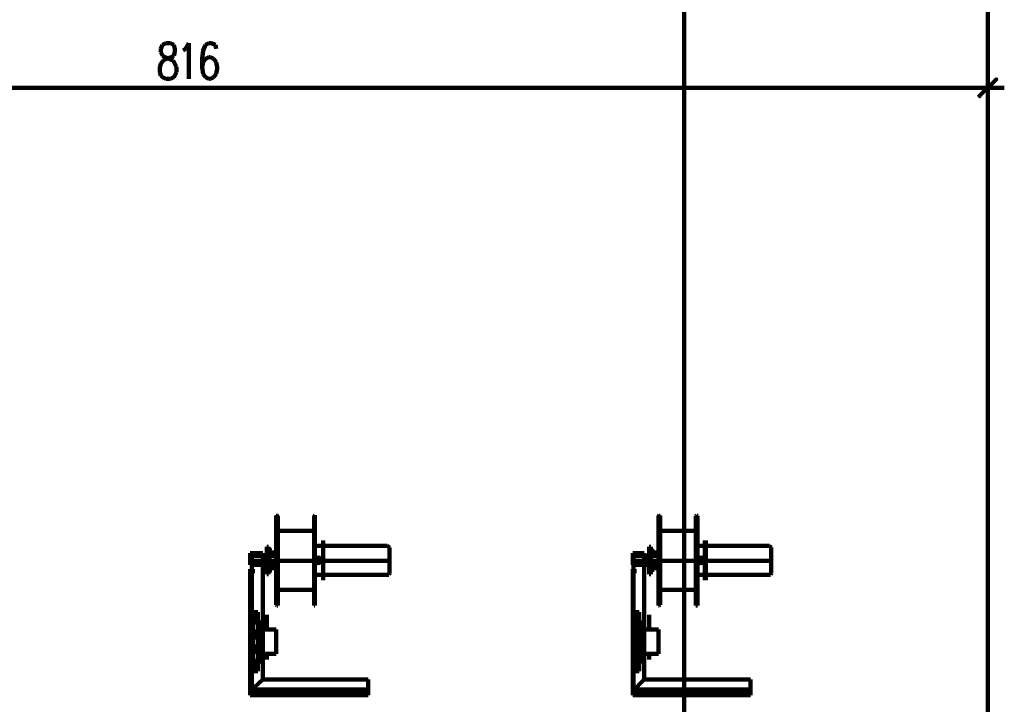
# Model space of a CAD drawing. Header units: inches. Extents: x -1901 to 7725, y 4299 to 7113.
# Tile 167 of 180: x 2287 to 2789, y 6236 to 6585. Entities that reach past the tile are written whole.
import ezdxf

# ---------------------------------------------------------------- set-up
doc = ezdxf.new("R2010")
doc.units = ezdxf.units.IN
doc.header["$MEASUREMENT"] = 0
for name, color, linetype in [('at_Entity', 7, 'Continuous'), ('at_Rect', 7, 'Continuous'), ('at_Solid', 7, 'Continuous')]:
    doc.layers.add(name, color=color, linetype=linetype)

msp = doc.modelspace()

# ---------------------------------------------------------------- hatches: boundary and pattern name
at = {"layer": 'at_Solid'}
for points in [[(2785.08, 6555.37), (2776.21, 6545.24), (2775.36, 6546.08)], [(2785.5, 6554.95), (2785.08, 6555.37), (2776.21, 6545.24)]]:
    msp.add_hatch(color=7, dxfattribs=at).paths.add_polyline_path(points)

# ---------------------------------------------------------------- linework, layer by layer
at = {"layer": 'at_Entity', "color": 7, "lineweight": 211}
for p, q in [((2780.43, 6969.75), (2780.43, 5508.67)), ((2625.83, 5514.16), (2625.83, 6647.88)), ((2360.14, 6572.27), (2359.3, 6570.16)), ((2359.3, 6570.16), (2359.3, 6568.47)), ((2359.3, 6568.47), (2360.14, 6566.78)), ((2361.83, 6573.11), (2360.14, 6572.27)), ((2364.36, 6573.11), (2361.83, 6573.11)), ((2366.05, 6572.27), (2364.36, 6573.11)), ((2366.48, 6570.16), (2366.05, 6572.27)), ((2366.05, 6566.78), (2366.48, 6568.47)), ((2366.48, 6568.47), (2366.48, 6570.16)), ((2370.7, 6569.31), (2371.97, 6570.16)), ((2371.97, 6570.16), (2373.66, 6573.11)), ((2373.66, 6573.11), (2373.66, 6554.95)), ((2380.84, 6569.31), (2380.42, 6565.09)), ((2382.11, 6572.27), (2380.84, 6569.31)), ((2383.79, 6573.11), (2382.11, 6572.27)), ((2385.06, 6573.11), (2383.79, 6573.11)), ((2387.17, 6572.27), (2385.06, 6573.11)), ((2387.6, 6570.16), (2387.17, 6572.27)), ((2359.3, 6562.56), (2360.56, 6564.24)), ((2360.14, 6566.78), (2361.41, 6565.93)), ((2360.56, 6564.24), (2362.25, 6565.09)), ((2361.41, 6565.93), (2363.52, 6565.09)), ((2362.25, 6565.09), (2364.79, 6565.93)), ((2363.52, 6565.09), (2365.63, 6564.24)), ((2364.79, 6565.93), (2366.05, 6566.78)), ((2365.63, 6564.24), (2366.48, 6562.56)), ((2380.42, 6565.09), (2380.42, 6560.86)), ((2380.84, 6563.4), (2380.42, 6560.86)), ((2382.11, 6565.09), (2380.84, 6563.4)), ((2383.79, 6565.93), (2382.11, 6565.09)), ((2384.64, 6565.93), (2383.79, 6565.93)), ((2386.33, 6565.09), (2384.64, 6565.93)), ((2387.6, 6563.4), (2386.33, 6565.09)), ((2388.02, 6560.86), (2387.6, 6563.4)), ((2358.87, 6560.86), (2359.3, 6562.56)), ((2358.87, 6558.33), (2358.87, 6560.86)), ((2359.3, 6556.64), (2358.87, 6558.33)), ((2366.48, 6562.56), (2367.32, 6560.86)), ((2367.32, 6558.33), (2366.48, 6556.64)), ((2367.32, 6560.86), (2367.32, 6558.33)), ((2380.42, 6560.86), (2380.84, 6557.48)), ((2387.6, 6557.48), (2388.02, 6560.02)), ((2388.02, 6560.02), (2388.02, 6560.86)), ((2360.14, 6555.79), (2359.3, 6556.64)), ((2361.83, 6554.95), (2360.14, 6555.79)), ((2364.36, 6554.95), (2361.83, 6554.95)), ((2366.05, 6555.79), (2364.36, 6554.95)), ((2366.48, 6556.64), (2366.05, 6555.79)), ((2380.84, 6557.48), (2382.11, 6555.79)), ((2382.11, 6555.79), (2383.79, 6554.95)), ((2383.79, 6554.95), (2384.64, 6554.95)), ((2384.64, 6554.95), (2386.33, 6555.79)), ((2386.33, 6555.79), (2387.6, 6557.48)), ((2775.78, 6545.66), (2785.08, 6554.95)), ((2780.43, 6557.91), (2780.43, 6543.13)), ((1971.95, 6550.3), (2774.94, 6550.3)), ((2772.41, 6550.3), (2788.88, 6550.3)), ((2418.86, 6332.34), (2418.43, 6332.77)), ((2418.43, 6332.77), (2418.43, 6332.34)), ((2437.86, 6332.77), (2437.44, 6332.34)), ((2437.86, 6332.34), (2437.86, 6332.77)), ((2613.16, 6332.77), (2612.74, 6332.34)), ((2613.16, 6332.34), (2613.16, 6332.77)), ((2632.17, 6332.77), (2631.74, 6332.34)), ((2632.59, 6332.34), (2632.17, 6332.77)), ((2418.01, 6332.34), (2418.01, 6287.15)), ((2418.43, 6332.34), (2418.01, 6332.34)), ((2418.86, 6324.74), (2418.86, 6332.34)), ((2437.44, 6324.74), (2437.44, 6332.34)), ((2437.86, 6332.34), (2437.86, 6287.15)), ((2612.74, 6332.34), (2612.74, 6287.15)), ((2613.58, 6332.34), (2613.16, 6332.34)), ((2613.58, 6324.74), (2613.58, 6332.34)), ((2631.74, 6324.74), (2631.74, 6332.34)), ((2632.59, 6332.34), (2632.59, 6287.15)), ((2437.44, 6324.74), (2418.86, 6324.74)), ((2418.86, 6287.15), (2418.86, 6324.74)), ((2437.44, 6287.15), (2437.44, 6324.74)), ((2631.74, 6324.74), (2613.58, 6324.74)), ((2613.58, 6287.15), (2613.58, 6324.74)), ((2631.74, 6287.15), (2631.74, 6324.74)), ((2442.09, 6319.68), (2442.09, 6299.82)), ((2636.82, 6319.68), (2636.82, 6299.82)), ((2406.18, 6313.34), (2404.92, 6313.34)), ((2404.92, 6313.34), (2404.92, 6307.42)), ((2404.92, 6313.34), (2411.25, 6313.34)), ((2404.92, 6313.34), (2404.92, 6309.54)), ((2404.92, 6307.85), (2404.92, 6312.91)), ((2405.76, 6313.34), (2405.76, 6244.06)), ((2411.25, 6313.34), (2411.25, 6249.13)), ((2413.36, 6316.71), (2414.21, 6316.71)), ((2413.36, 6312.07), (2413.36, 6316.71)), ((2415.9, 6314.6), (2413.78, 6314.6)), ((2414.21, 6316.71), (2414.21, 6312.07)), ((2414.21, 6315.87), (2414.21, 6309.54)), ((2418.01, 6313.76), (2415.48, 6313.76)), ((2441.24, 6317.14), (2437.86, 6317.14)), ((2474.61, 6317.14), (2442.93, 6317.14)), ((2475.45, 6316.71), (2474.61, 6317.14)), ((2475.88, 6316.3), (2475.45, 6316.71)), ((2475.88, 6316.3), (2475.88, 6309.54)), ((2600.49, 6313.34), (2599.64, 6313.34)), ((2599.64, 6313.34), (2599.64, 6307.42)), ((2599.64, 6313.34), (2605.56, 6313.34)), ((2599.64, 6313.34), (2599.64, 6309.54)), ((2599.64, 6307.85), (2599.64, 6312.91)), ((2600.07, 6313.34), (2600.07, 6244.06)), ((2605.56, 6313.34), (2605.56, 6249.13)), ((2608.09, 6316.71), (2608.93, 6316.71)), ((2608.09, 6312.07), (2608.09, 6316.71)), ((2610.62, 6314.6), (2608.09, 6314.6)), ((2608.93, 6316.71), (2608.93, 6312.07)), ((2608.93, 6315.87), (2608.93, 6309.54)), ((2612.74, 6313.76), (2609.78, 6313.76)), ((2635.54, 6317.14), (2632.59, 6317.14)), ((2669.34, 6317.14), (2637.66, 6317.14)), ((2669.76, 6316.71), (2669.34, 6317.14)), ((2670.18, 6316.3), (2669.76, 6316.71)), ((2670.18, 6316.3), (2670.18, 6309.54)), ((2411.25, 6312.07), (2406.18, 6312.07)), ((2414.21, 6309.54), (2406.18, 6309.54)), ((2411.25, 6312.07), (2418.43, 6312.07)), ((2414.21, 6311.65), (2411.25, 6311.65)), ((2411.25, 6311.65), (2411.25, 6309.54)), ((2475.88, 6309.54), (2411.25, 6309.54)), ((2411.25, 6309.54), (2411.25, 6307.85)), ((2411.25, 6307.85), (2414.21, 6307.85)), ((2412.52, 6307.85), (2412.52, 6311.65)), ((2412.52, 6311.65), (2412.52, 6307.85)), ((2413.36, 6312.07), (2413.36, 6307.42)), ((2413.36, 6312.07), (2414.21, 6312.07)), ((2413.36, 6307.42), (2413.36, 6312.07)), ((2414.21, 6312.07), (2414.21, 6307.42)), ((2414.21, 6309.54), (2414.21, 6303.62)), ((2441.66, 6309.54), (2437.44, 6309.54)), ((2438.29, 6310.38), (2439.55, 6311.22)), ((2438.71, 6310.8), (2438.29, 6309.54)), ((2438.29, 6309.11), (2438.29, 6310.38)), ((2438.29, 6309.54), (2438.71, 6308.69)), ((2439.55, 6308.27), (2438.29, 6309.11)), ((2439.55, 6311.22), (2438.71, 6310.8)), ((2438.71, 6308.69), (2439.55, 6308.27)), ((2439.55, 6312.07), (2439.55, 6307.42)), ((2439.55, 6311.22), (2440.82, 6310.38)), ((2440.4, 6310.8), (2439.55, 6311.22)), ((2440.82, 6309.11), (2439.55, 6308.27)), ((2439.55, 6308.27), (2440.4, 6308.69)), ((2440.82, 6309.54), (2440.4, 6310.8)), ((2440.4, 6308.69), (2440.82, 6309.54)), ((2440.82, 6310.38), (2440.82, 6309.11)), ((2475.88, 6309.54), (2475.88, 6303.2)), ((2605.56, 6312.07), (2600.49, 6312.07)), ((2608.93, 6309.54), (2600.49, 6309.54)), ((2605.56, 6312.07), (2612.74, 6312.07)), ((2608.93, 6311.65), (2605.98, 6311.65)), ((2605.98, 6311.65), (2605.98, 6309.54)), ((2670.18, 6309.54), (2605.98, 6309.54)), ((2605.98, 6309.54), (2605.98, 6307.85)), ((2605.98, 6307.85), (2608.93, 6307.85)), ((2606.82, 6307.85), (2606.82, 6311.65)), ((2607.24, 6311.65), (2607.24, 6307.85)), ((2608.09, 6312.07), (2608.09, 6307.42)), ((2608.09, 6312.07), (2608.93, 6312.07)), ((2608.09, 6307.42), (2608.09, 6312.07)), ((2608.93, 6312.07), (2608.93, 6307.42)), ((2608.93, 6309.54), (2608.93, 6303.62)), ((2636.39, 6309.54), (2632.17, 6309.54)), ((2632.59, 6310.38), (2634.28, 6311.22)), ((2633.01, 6310.8), (2632.59, 6309.54)), ((2632.59, 6309.11), (2632.59, 6310.38)), ((2632.59, 6309.54), (2633.01, 6308.69)), ((2634.28, 6308.27), (2632.59, 6309.11)), ((2634.28, 6311.22), (2633.01, 6310.8)), ((2633.01, 6308.69), (2634.28, 6308.27)), ((2634.28, 6312.07), (2634.28, 6307.42)), ((2634.28, 6311.22), (2635.54, 6310.38)), ((2635.12, 6310.8), (2634.28, 6311.22)), ((2635.54, 6309.11), (2634.28, 6308.27)), ((2634.28, 6308.27), (2635.12, 6308.69)), ((2635.54, 6309.54), (2635.12, 6310.8)), ((2635.12, 6308.69), (2635.54, 6309.54)), ((2635.54, 6310.38), (2635.54, 6309.11)), ((2670.18, 6309.54), (2670.18, 6303.2)), ((2404.92, 6307.42), (2406.18, 6307.42)), ((2404.92, 6305.31), (2404.92, 6303.2)), ((2404.92, 6303.2), (2404.92, 6243.22)), ((2404.92, 6303.2), (2406.18, 6303.2)), ((2411.25, 6307.42), (2406.18, 6307.42)), ((2406.18, 6303.2), (2406.18, 6305.31)), ((2418.43, 6307.42), (2411.25, 6307.42)), ((2413.36, 6302.78), (2413.36, 6307.42)), ((2414.21, 6307.42), (2413.36, 6307.42)), ((2415.9, 6304.89), (2413.36, 6304.89)), ((2414.21, 6302.78), (2413.36, 6302.78)), ((2414.21, 6307.42), (2414.21, 6302.78)), ((2418.01, 6305.73), (2415.48, 6305.73)), ((2475.45, 6302.36), (2475.88, 6303.2)), ((2599.64, 6307.42), (2600.49, 6307.42)), ((2599.64, 6305.31), (2599.64, 6303.2)), ((2599.64, 6303.2), (2599.64, 6243.22)), ((2599.64, 6303.2), (2600.49, 6303.2)), ((2605.56, 6307.42), (2600.49, 6307.42)), ((2600.49, 6303.2), (2600.49, 6305.31)), ((2612.74, 6307.42), (2605.56, 6307.42)), ((2608.09, 6302.78), (2608.09, 6307.42)), ((2608.93, 6307.42), (2608.09, 6307.42)), ((2610.62, 6304.89), (2608.09, 6304.89)), ((2608.93, 6302.78), (2608.09, 6302.78)), ((2608.93, 6307.42), (2608.93, 6302.78)), ((2612.74, 6305.73), (2609.78, 6305.73)), ((2669.76, 6302.36), (2670.18, 6303.2)), ((2440.82, 6302.36), (2437.86, 6302.36)), ((2474.61, 6302.36), (2442.93, 6302.36)), ((2474.61, 6302.36), (2475.45, 6302.36)), ((2635.54, 6302.36), (2632.59, 6302.36)), ((2669.34, 6302.36), (2637.66, 6302.36)), ((2669.34, 6302.36), (2669.76, 6302.36)), ((2437.44, 6294.75), (2418.86, 6294.75)), ((2631.74, 6294.75), (2613.58, 6294.75)), ((2406.18, 6283.35), (2406.18, 6253.36)), ((2406.6, 6283.35), (2406.18, 6283.35)), ((2407.87, 6283.35), (2406.6, 6283.35)), ((2406.6, 6277.01), (2406.6, 6283.35)), ((2408.72, 6283.35), (2407.87, 6283.35)), ((2407.87, 6277.01), (2407.87, 6283.35)), ((2408.72, 6253.36), (2408.72, 6283.35)), ((2418.01, 6287.15), (2418.43, 6286.73)), ((2418.43, 6286.73), (2418.86, 6286.73)), ((2418.86, 6286.73), (2418.86, 6287.15)), ((2437.44, 6287.15), (2437.44, 6286.73)), ((2437.44, 6286.73), (2437.86, 6286.73)), ((2437.86, 6286.73), (2437.86, 6287.15)), ((2600.91, 6283.35), (2600.91, 6253.36)), ((2601.33, 6283.35), (2600.91, 6283.35)), ((2602.6, 6283.35), (2601.33, 6283.35)), ((2601.33, 6277.01), (2601.33, 6283.35)), ((2603.02, 6283.35), (2602.6, 6283.35)), ((2602.6, 6277.01), (2602.6, 6283.35)), ((2603.02, 6253.36), (2603.02, 6283.35)), ((2612.74, 6287.15), (2612.74, 6286.73)), ((2612.74, 6286.73), (2613.16, 6286.73)), ((2613.16, 6286.73), (2613.58, 6287.15)), ((2631.74, 6287.15), (2631.74, 6286.73)), ((2631.74, 6286.73), (2632.59, 6286.73)), ((2632.59, 6286.73), (2632.59, 6287.15)), ((2409.14, 6279.12), (2408.72, 6279.12)), ((2408.72, 6277.43), (2408.72, 6279.12)), ((2408.72, 6277.43), (2409.14, 6277.43)), ((2408.72, 6276.17), (2408.72, 6277.43)), ((2409.14, 6277.43), (2409.14, 6279.12)), ((2409.14, 6277.43), (2409.14, 6276.17)), ((2413.36, 6282.08), (2413.36, 6274.48)), ((2603.44, 6279.12), (2603.02, 6279.12)), ((2603.02, 6277.43), (2603.02, 6279.12)), ((2603.02, 6277.43), (2603.44, 6277.43)), ((2603.02, 6276.17), (2603.02, 6277.43)), ((2603.44, 6277.43), (2603.44, 6279.12)), ((2603.44, 6277.43), (2603.44, 6276.17)), ((2608.09, 6282.08), (2608.09, 6274.48)), ((2406.6, 6269.41), (2406.6, 6274.48)), ((2407.87, 6269.41), (2407.87, 6274.48)), ((2408.29, 6276.59), (2409.14, 6276.59)), ((2408.72, 6272.79), (2408.72, 6276.17)), ((2409.14, 6276.17), (2408.72, 6276.17)), ((2409.14, 6272.79), (2408.72, 6272.79)), ((2408.72, 6271.94), (2408.72, 6272.79)), ((2409.14, 6276.17), (2409.14, 6272.79)), ((2409.14, 6274.48), (2413.36, 6274.48)), ((2409.14, 6262.23), (2409.14, 6274.48)), ((2409.14, 6272.79), (2409.14, 6271.94)), ((2413.36, 6274.48), (2418.01, 6274.48)), ((2418.01, 6274.48), (2418.01, 6262.23)), ((2601.33, 6269.41), (2601.33, 6274.48)), ((2602.6, 6269.41), (2602.6, 6274.48)), ((2603.02, 6276.59), (2603.87, 6276.59)), ((2603.02, 6272.79), (2603.02, 6276.17)), ((2603.44, 6276.17), (2603.02, 6276.17)), ((2603.44, 6272.79), (2603.02, 6272.79)), ((2603.02, 6271.94), (2603.02, 6272.79)), ((2603.44, 6276.17), (2603.44, 6272.79)), ((2603.44, 6274.48), (2608.09, 6274.48)), ((2603.44, 6262.23), (2603.44, 6274.48)), ((2603.44, 6272.79), (2603.44, 6271.94)), ((2608.09, 6274.48), (2612.74, 6274.48)), ((2612.74, 6274.48), (2612.74, 6262.23)), ((2409.98, 6272.37), (2407.87, 6272.37)), ((2408.29, 6272.37), (2409.14, 6272.37)), ((2409.14, 6271.94), (2408.72, 6271.94)), ((2408.72, 6264.34), (2408.72, 6271.94)), ((2409.14, 6271.94), (2409.14, 6264.34)), ((2604.71, 6272.37), (2602.18, 6272.37)), ((2603.02, 6272.37), (2603.87, 6272.37)), ((2603.44, 6271.94), (2603.02, 6271.94)), ((2603.02, 6264.34), (2603.02, 6271.94)), ((2603.44, 6271.94), (2603.44, 6264.34)), ((2406.6, 6262.23), (2406.6, 6266.87)), ((2407.87, 6262.23), (2407.87, 6266.87)), ((2408.29, 6264.34), (2409.98, 6264.34)), ((2408.29, 6264.34), (2409.14, 6264.34)), ((2409.14, 6264.34), (2408.72, 6264.34)), ((2408.72, 6263.92), (2408.72, 6264.34)), ((2409.14, 6263.92), (2408.72, 6263.92)), ((2408.72, 6260.54), (2408.72, 6263.92)), ((2409.14, 6264.34), (2409.14, 6263.92)), ((2409.14, 6263.92), (2409.14, 6260.54)), ((2601.33, 6262.23), (2601.33, 6266.87)), ((2602.6, 6262.23), (2602.6, 6266.87)), ((2603.02, 6264.34), (2604.71, 6264.34)), ((2603.44, 6264.34), (2603.02, 6264.34)), ((2603.02, 6263.92), (2603.02, 6264.34)), ((2603.02, 6264.34), (2603.87, 6264.34)), ((2603.44, 6263.92), (2603.02, 6263.92)), ((2603.02, 6260.54), (2603.02, 6263.92)), ((2603.44, 6264.34), (2603.44, 6263.92)), ((2603.44, 6263.92), (2603.44, 6260.54)), ((2406.6, 6253.36), (2406.6, 6259.69)), ((2407.87, 6253.36), (2407.87, 6259.69)), ((2408.29, 6259.69), (2409.14, 6259.69)), ((2409.14, 6260.54), (2408.72, 6260.54)), ((2408.72, 6259.27), (2408.72, 6260.54)), ((2408.72, 6259.27), (2408.72, 6257.16)), ((2409.14, 6259.27), (2408.72, 6259.27)), ((2413.36, 6262.23), (2409.14, 6262.23)), ((2409.14, 6260.54), (2409.14, 6259.27)), ((2409.14, 6259.27), (2409.14, 6257.16)), ((2418.01, 6262.23), (2413.36, 6262.23)), ((2413.36, 6259.27), (2413.36, 6262.23)), ((2601.33, 6253.36), (2601.33, 6259.69)), ((2602.6, 6253.36), (2602.6, 6259.69)), ((2603.44, 6260.54), (2603.02, 6260.54)), ((2603.02, 6259.27), (2603.02, 6260.54)), ((2603.02, 6259.69), (2603.87, 6259.69)), ((2603.02, 6259.27), (2603.02, 6257.16)), ((2603.44, 6259.27), (2603.02, 6259.27)), ((2608.09, 6262.23), (2603.44, 6262.23)), ((2603.44, 6260.54), (2603.44, 6259.27)), ((2603.44, 6259.27), (2603.44, 6257.16)), ((2612.74, 6262.23), (2608.09, 6262.23)), ((2608.09, 6259.27), (2608.09, 6262.23)), ((2406.18, 6253.36), (2406.6, 6253.36)), ((2406.6, 6253.36), (2407.87, 6253.36)), ((2407.87, 6253.36), (2408.72, 6253.36)), ((2408.72, 6257.16), (2409.14, 6257.16)), ((2600.91, 6253.36), (2601.33, 6253.36)), ((2601.33, 6253.36), (2602.6, 6253.36)), ((2602.6, 6253.36), (2603.02, 6253.36)), ((2603.02, 6257.16), (2603.44, 6257.16)), ((2404.92, 6243.22), (2411.25, 6249.13)), ((2404.92, 6243.22), (2411.25, 6249.13)), ((2464.9, 6249.13), (2411.25, 6249.13)), ((2464.9, 6244.06), (2464.9, 6249.13)), ((2599.64, 6243.22), (2605.56, 6249.13)), ((2599.64, 6243.22), (2605.56, 6249.13)), ((2659.62, 6249.13), (2605.56, 6249.13)), ((2659.62, 6244.06), (2659.62, 6249.13)), ((2404.92, 6245.76), (2404.92, 6243.64)), ((2404.92, 6243.22), (2404.92, 6243.64)), ((2404.92, 6243.64), (2406.18, 6243.64)), ((2404.92, 6243.22), (2404.92, 6243.64)), ((2404.92, 6241.95), (2404.92, 6243.22)), ((2404.92, 6243.22), (2411.25, 6243.22)), ((2464.9, 6243.22), (2404.92, 6243.22)), ((2464.9, 6243.22), (2404.92, 6243.22)), ((2405.76, 6244.06), (2464.9, 6244.06)), ((2406.18, 6243.64), (2406.18, 6245.76)), ((2414.21, 6243.22), (2406.18, 6243.22)), ((2413.78, 6243.22), (2418.86, 6243.22)), ((2421.39, 6243.22), (2426.46, 6243.22)), ((2428.99, 6243.22), (2433.64, 6243.22)), ((2436.17, 6243.22), (2441.24, 6243.22)), ((2443.78, 6243.22), (2448.85, 6243.22)), ((2451.38, 6243.22), (2456.02, 6243.22)), ((2458.56, 6243.22), (2464.9, 6243.22)), ((2464.9, 6244.06), (2464.9, 6243.22)), ((2464.9, 6243.22), (2464.9, 6243.64)), ((2464.9, 6243.22), (2464.9, 6241.95)), ((2599.64, 6245.76), (2599.64, 6243.64)), ((2599.64, 6243.22), (2599.64, 6243.64)), ((2599.64, 6243.64), (2600.49, 6243.64)), ((2599.64, 6243.22), (2599.64, 6243.64)), ((2599.64, 6241.95), (2599.64, 6243.22)), ((2599.64, 6243.22), (2605.98, 6243.22)), ((2659.62, 6243.22), (2599.64, 6243.22)), ((2659.62, 6243.22), (2599.64, 6243.22)), ((2600.07, 6244.06), (2659.62, 6244.06)), ((2600.49, 6243.64), (2600.49, 6245.76)), ((2608.93, 6243.22), (2600.49, 6243.22)), ((2608.51, 6243.22), (2613.58, 6243.22)), ((2615.69, 6243.22), (2620.76, 6243.22)), ((2623.3, 6243.22), (2628.37, 6243.22)), ((2630.9, 6243.22), (2635.97, 6243.22)), ((2638.5, 6243.22), (2643.15, 6243.22)), ((2645.68, 6243.22), (2650.75, 6243.22)), ((2653.29, 6243.22), (2659.62, 6243.22)), ((2659.62, 6244.06), (2659.62, 6243.22)), ((2659.62, 6243.22), (2659.62, 6243.64)), ((2659.62, 6243.22), (2659.62, 6241.95)), ((2404.92, 6241.11), (2404.92, 6241.95)), ((2404.92, 6241.95), (2411.25, 6241.95)), ((2413.78, 6241.95), (2418.86, 6241.95)), ((2421.39, 6241.95), (2426.46, 6241.95)), ((2428.99, 6241.95), (2433.64, 6241.95)), ((2436.17, 6241.95), (2441.24, 6241.95)), ((2443.78, 6241.95), (2448.85, 6241.95)), ((2451.38, 6241.95), (2456.02, 6241.95)), ((2458.56, 6241.95), (2464.9, 6241.95)), ((2464.9, 6241.11), (2464.9, 6241.95)), ((2599.64, 6241.11), (2599.64, 6241.95)), ((2599.64, 6241.95), (2605.98, 6241.95)), ((2608.51, 6241.95), (2613.58, 6241.95)), ((2615.69, 6241.95), (2620.76, 6241.95)), ((2623.3, 6241.95), (2628.37, 6241.95)), ((2630.9, 6241.95), (2635.97, 6241.95)), ((2638.5, 6241.95), (2643.15, 6241.95)), ((2645.68, 6241.95), (2650.75, 6241.95)), ((2653.29, 6241.95), (2659.62, 6241.95)), ((2659.62, 6241.11), (2659.62, 6241.95))]:
    msp.add_line(p, q, dxfattribs=at)
at = {"layer": 'at_Entity', "color": 7}
for p, q in [((2775.36, 6546.08), (2785.08, 6555.37)), ((2785.08, 6555.37), (2776.21, 6545.24)), ((2785.08, 6555.37), (2776.21, 6545.24)), ((2776.21, 6545.24), (2785.5, 6554.95)), ((2785.5, 6554.95), (2785.08, 6555.37)), ((2776.21, 6545.24), (2775.36, 6546.08))]:
    msp.add_line(p, q, dxfattribs=at)
at = {"layer": 'at_Entity', "color": 7, "lineweight": 80}
for p, q in [((2404.92, 6241.11), (2464.9, 6241.11)), ((2599.64, 6241.11), (2659.62, 6241.11))]:
    msp.add_line(p, q, dxfattribs=at)
at = {"layer": 'at_Rect', "color": 7}
for p, q in [((2441.24, 6319.68), (2442.93, 6319.68)), ((2441.24, 6319.68), (2441.24, 6299.82)), ((2442.93, 6299.82), (2442.93, 6319.68)), ((2635.55, 6319.68), (2637.66, 6319.68)), ((2635.55, 6319.68), (2635.55, 6299.82)), ((2637.66, 6299.82), (2637.66, 6319.68)), ((2414.21, 6315.87), (2415.48, 6315.87)), ((2414.21, 6315.87), (2414.21, 6303.62)), ((2415.48, 6303.62), (2415.48, 6315.87)), ((2608.94, 6315.87), (2609.78, 6315.87)), ((2608.94, 6315.87), (2608.94, 6303.62)), ((2609.78, 6303.62), (2609.78, 6315.87)), ((2404.92, 6307.42), (2406.18, 6307.42)), ((2404.92, 6307.42), (2404.92, 6305.31)), ((2406.18, 6305.31), (2404.92, 6305.31)), ((2406.18, 6305.31), (2406.18, 6307.42)), ((2415.48, 6303.62), (2414.21, 6303.62)), ((2599.64, 6307.42), (2600.49, 6307.42)), ((2599.64, 6307.42), (2599.64, 6305.31)), ((2600.49, 6305.31), (2599.64, 6305.31)), ((2600.49, 6305.31), (2600.49, 6307.42)), ((2609.78, 6303.62), (2608.94, 6303.62)), ((2442.93, 6299.82), (2441.24, 6299.82)), ((2637.66, 6299.82), (2635.55, 6299.82)), ((2404.92, 6247.87), (2406.18, 6247.87)), ((2404.92, 6247.87), (2404.92, 6245.76)), ((2406.18, 6245.76), (2406.18, 6247.87)), ((2599.64, 6247.87), (2600.49, 6247.87)), ((2599.64, 6247.87), (2599.64, 6245.76)), ((2600.49, 6245.76), (2600.49, 6247.87)), ((2406.18, 6245.76), (2404.92, 6245.76)), ((2600.49, 6245.76), (2599.64, 6245.76))]:
    msp.add_line(p, q, dxfattribs=at)

doc.saveas('drawing.dxf')
